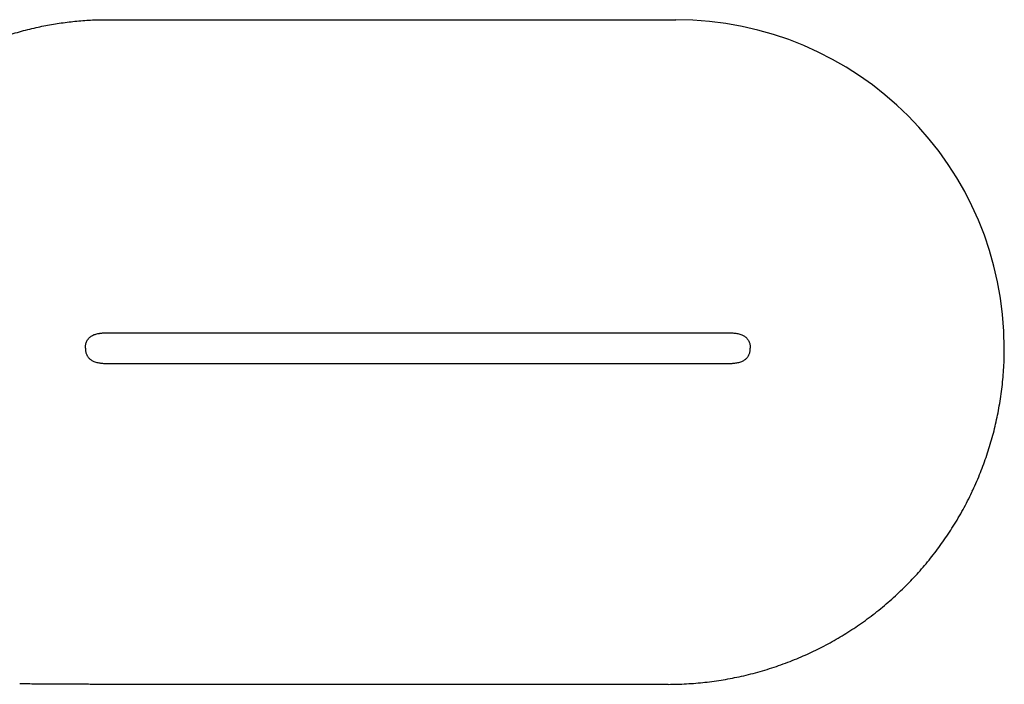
# Model space of a CAD drawing. Header units: millimetres. Extents: x 8 to 839, y 12 to 2009.
# Tile 10 of 22: x 435 to 564, y 899 to 986. Entities that reach past the tile are written whole.
import ezdxf

# ---------------------------------------------------------------- set-up
doc = ezdxf.new("R2010")
doc.units = ezdxf.units.MM

msp = doc.modelspace()

# ---------------------------------------------------------------- linework, layer by layer
at = {"color": 7, "linetype": 'Continuous', "lineweight": 30}
for p, q in [((446.63, 986.47), (521.14, 986.47)), ((446.63, 945.48), (528.13, 945.48)), ((443.97, 944.15), (443.98, 944.18)), ((446.63, 941.48), (528.13, 941.48)), ((559.93, 924.75), (559.99, 924.88)), ((520.13, 899.48), (446.63, 899.48))]:
    msp.add_line(p, q, dxfattribs=at)
msp.add_arc((521.14, 943.48), 42.99, 0, 90, dxfattribs=at)
for points, knots in [([(434.12, 984.56), (434.14, 984.56), (434.51, 984.68), (435.24, 984.89), (436.33, 985.19), (437.4, 985.44), (438.43, 985.66), (439.44, 985.85), (440.45, 986.01), (441.48, 986.16), (442.5, 986.27), (443.53, 986.36), (444.56, 986.43), (445.59, 986.47), (446.28, 986.47), (446.63, 986.47)], [0, 0, 0, 0, 0.003716, 0.092072, 0.180849, 0.270047, 0.350331, 0.43096, 0.511944, 0.593291, 0.675013, 0.755654, 0.836687, 0.918129, 1, 1, 1, 1]), ([(443.98, 944.18), (443.99, 944.2), (444.01, 944.28), (444.07, 944.41), (444.14, 944.55), (444.2, 944.64), (444.24, 944.68), (444.24, 944.68)], [0, 0, 0, 0, 0.139605, 0.434254, 0.717181, 0.99192, 1, 1, 1, 1]), ([(444.24, 944.68), (444.25, 944.69), (444.3, 944.76), (444.4, 944.86), (444.54, 944.98), (444.7, 945.09), (444.89, 945.19), (445.11, 945.28), (445.36, 945.35), (445.62, 945.41), (445.87, 945.45), (446.13, 945.47), (446.38, 945.48), (446.55, 945.48), (446.63, 945.48)], [0, 0, 0, 0, 0.015911, 0.090412, 0.164158, 0.237881, 0.312051, 0.410605, 0.510341, 0.610797, 0.711157, 0.810345, 0.907095, 1, 1, 1, 1]), ([(444.75, 945.11), (444.77, 945.12), (444.87, 945.18), (445.04, 945.25), (445.26, 945.33), (445.49, 945.38), (445.74, 945.43), (446.03, 945.46), (446.33, 945.48), (446.53, 945.48), (446.63, 945.48)], [0, 0, 0, 0, 0.04872, 0.167673, 0.28789, 0.409119, 0.530737, 0.691884, 0.84937, 1, 1, 1, 1]), ([(528.13, 945.48), (528.21, 945.48), (528.37, 945.48), (528.62, 945.47), (528.88, 945.45), (529.14, 945.41), (529.39, 945.35), (529.64, 945.28), (529.86, 945.19), (530.05, 945.09), (530.21, 944.98), (530.36, 944.86), (530.49, 944.71), (530.61, 944.55), (530.7, 944.38), (530.78, 944.18), (530.84, 943.97), (530.87, 943.73), (530.87, 943.57), (530.88, 943.48)], [0, 0, 0, 0, 0.062482, 0.127553, 0.194263, 0.261759, 0.329314, 0.39638, 0.462649, 0.512378, 0.561811, 0.611266, 0.661235, 0.712381, 0.762928, 0.816089, 0.872731, 0.933741, 1, 1, 1, 1]), ([(443.88, 943.48), (443.88, 943.54), (443.88, 943.64), (443.89, 943.8), (443.92, 943.94), (443.95, 944.1), (444, 944.25), (444.05, 944.37), (444.08, 944.44), (444.09, 944.45)], [0, 0, 0, 0, 0.164056, 0.318741, 0.464299, 0.602737, 0.780133, 0.95032, 1, 1, 1, 1]), ([(443.88, 943.48), (443.88, 943.4), (443.88, 943.23), (443.92, 943), (443.97, 942.78), (444.05, 942.59), (444.15, 942.41), (444.26, 942.25), (444.4, 942.11), (444.54, 941.99), (444.7, 941.88), (444.89, 941.78), (445.11, 941.69), (445.36, 941.61), (445.62, 941.56), (445.87, 941.52), (446.13, 941.5), (446.38, 941.49), (446.55, 941.48), (446.63, 941.48)], [0, 0, 0, 0, 0.0664189, 0.1275645, 0.184324, 0.2375926, 0.2882421, 0.3394213, 0.3894308, 0.438934, 0.4884207, 0.5382079, 0.6043637, 0.6713122, 0.7387441, 0.8061117, 0.8726925, 0.9376364, 1, 1, 1, 1]), ([(520.13, 899.48), (520.53, 899.49), (521.34, 899.49), (522.55, 899.55), (523.75, 899.63), (524.96, 899.74), (526.16, 899.89), (527.35, 900.08), (528.54, 900.29), (529.75, 900.54), (530.96, 900.83), (532.18, 901.16), (533.4, 901.53), (534.6, 901.93), (535.79, 902.36), (536.95, 902.82), (538.08, 903.31), (539.18, 903.82), (540.26, 904.35), (541.33, 904.92), (542.38, 905.52), (543.41, 906.15), (544.43, 906.8), (545.45, 907.49), (546.46, 908.22), (547.46, 909), (548.44, 909.8), (549.4, 910.63), (550.34, 911.48), (551.23, 912.35), (552.09, 913.23), (552.91, 914.12), (553.7, 915.04), (554.47, 915.97), (555.21, 916.92), (555.93, 917.9), (556.62, 918.89), (557.29, 919.92), (557.95, 920.98), (558.58, 922.08), (559.18, 923.2), (559.75, 924.33), (560.28, 925.48), (560.78, 926.63), (561.23, 927.77), (561.65, 928.9), (562.03, 930.05), (562.39, 931.21), (562.71, 932.37), (563, 933.55), (563.25, 934.73), (563.48, 935.94), (563.68, 937.17), (563.84, 938.43), (563.97, 939.69), (564.06, 940.95), (564.12, 942.22), (564.12, 943.06), (564.13, 943.48)], [0, 0, 0, 0, 0.0175, 0.035, 0.0525, 0.07, 0.0875, 0.105, 0.1225, 0.14, 0.158333, 0.176667, 0.195, 0.213333, 0.231667, 0.25, 0.2675, 0.285, 0.3025, 0.32, 0.3375, 0.355, 0.3725, 0.39, 0.408333, 0.426667, 0.445, 0.463333, 0.481667, 0.5, 0.5175, 0.535, 0.5525, 0.57, 0.5875, 0.605, 0.6225, 0.64, 0.658333, 0.676667, 0.695, 0.713333, 0.731667, 0.75, 0.7675, 0.785, 0.8025, 0.82, 0.8375, 0.855, 0.8725, 0.89, 0.908333, 0.926667, 0.945, 0.963333, 0.981667, 1, 1, 1, 1]), ([(528.13, 941.48), (528.21, 941.48), (528.37, 941.49), (528.62, 941.5), (528.88, 941.52), (529.14, 941.56), (529.39, 941.62), (529.64, 941.69), (529.86, 941.78), (530.05, 941.88), (530.21, 941.99), (530.36, 942.11), (530.49, 942.25), (530.61, 942.41), (530.7, 942.59), (530.78, 942.78), (530.84, 943), (530.87, 943.23), (530.87, 943.4), (530.88, 943.48)], [0, 0, 0, 0, 0.0624825, 0.127553, 0.1942634, 0.2617589, 0.3293142, 0.3963803, 0.4626489, 0.5123779, 0.5618108, 0.6112662, 0.661235, 0.7123808, 0.7629279, 0.8160893, 0.8727308, 0.9337409, 1, 1, 1, 1]), ([(446.63, 899.48), (446.36, 899.48), (445.83, 899.48), (445.05, 899.48), (444.3, 899.48), (443.56, 899.49), (442.84, 899.49), (442.01, 899.49), (441.06, 899.49), (439.99, 899.5), (438.98, 899.5), (438.01, 899.51), (437.08, 899.52), (436.17, 899.53), (435.57, 899.54), (435.28, 899.54)], [0, 0, 0, 0, 0.070692, 0.139181, 0.205722, 0.270553, 0.333895, 0.395955, 0.491358, 0.584813, 0.677041, 0.75894, 0.840925, 0.923415, 1, 1, 1, 1])]:
    msp.add_open_spline(points, degree=3, knots=knots, dxfattribs=at)

doc.saveas('drawing.dxf')
